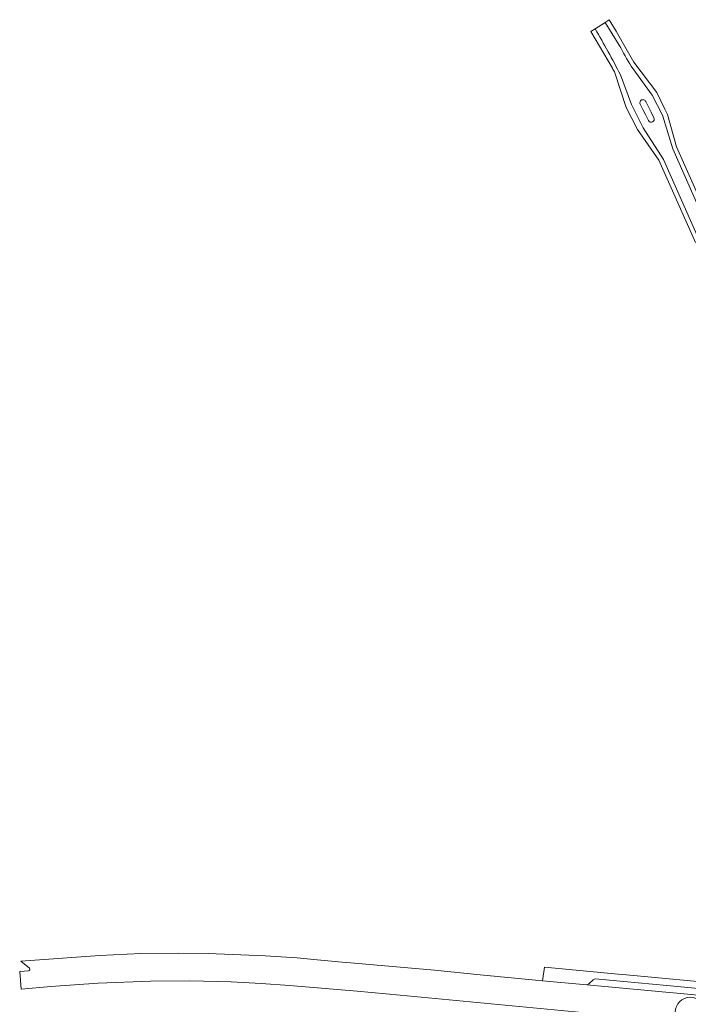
# Model space of a CAD drawing. Header units: metres. Extents: x 197700 to 204338, y 317132 to 325229.
# Tile 68 of 256: x 198625 to 198841, y 319915 to 320233. Entities that reach past the tile are written whole.
import ezdxf

# ---------------------------------------------------------------- set-up
doc = ezdxf.new("R2010")
doc.units = ezdxf.units.M
for name, color, linetype, lineweight in [('B-WE-VH-VERHARDING_ASFALT-GV', 252, 'Continuous', 18), ('B-WE-VH-VERHARDING_BETONSTRAATSTEEN-GV', 252, 'Continuous', 18), ('B-WE-VH-VERHARDING_TEGEL-GV', 252, 'Continuous', 18)]:
    doc.layers.add(name, color=color, linetype=linetype, lineweight=lineweight)

msp = doc.modelspace()

# ---------------------------------------------------------------- linework, layer by layer
at = {"layer": 'B-WE-VH-VERHARDING_ASFALT-GV'}
for points in [[(198818.728, 320225.062), (198814.152, 320232.465), (198810.905, 320230.351)], [(198845.333, 320174.069), (198837.205, 320192.144), (198834.376, 320202.703), (198833.525, 320204.421), (198832.183, 320207.128), (198830.864, 320209.791), (198823.42, 320219.547), (198820.111, 320225.432), (198817.729, 320229.631), (198815.483, 320233.331), (198814.152, 320232.465), (198818.728, 320225.062)], [(198810.905, 320230.351), (198809.539, 320229.462), (198816.486, 320217.653), (198816.576, 320217.502), (198816.664, 320217.35), (198817.138, 320216.471), (198821.006, 320204.963), (198824.641, 320197.815), (198831.54, 320187.909), (198843.359, 320161.229)], [(198875.478, 320102.378), (198836.042, 320191.551), (198832.732, 320202.489), (198829.425, 320208.957), (198822.615, 320218.248)], [(198822.615, 320218.248), (198829.425, 320208.957), (198832.732, 320202.489), (198836.042, 320191.551), (198875.478, 320102.378)], [(198819.118, 320215.484), (198822.7, 320205.837), (198826.44, 320198.382), (198833.097, 320188.136), (198871.435, 320101.373)], [(198871.435, 320101.373), (198833.097, 320188.136), (198826.44, 320198.382), (198822.7, 320205.837), (198819.118, 320215.484)], [(198828.165, 320200.691), (198827.287, 320202.466), (198826.404, 320204.251), (198825.509, 320206.037)], [(198827.294, 320206.902), (198828.182, 320205.135), (198829.059, 320203.39), (198829.954, 320201.607)], [(198889.396, 319915.073), (198871.34, 319915.541), (198861.737, 319916.078), (198808.232, 319921.075), (198793.93, 319922.388), (198773.677, 319924.266), (198758.874, 319925.751), (198730.576, 319928.283), (198729.027, 319928.342), (198720.999, 319929.089), (198714.52, 319929.743), (198704.168, 319930.432), (198685.662, 319931.202), (198676.058, 319931.289), (198663.853, 319931.135), (198650.646, 319930.583), (198625.086, 319928.759), (198627.799, 319926.427)], [(198627.492, 319925.557), (198624.666, 319925.403), (198625.143, 319919.66), (198634.743, 319920.48), (198650.104, 319921.539), (198666.964, 319922.188), (198679.72, 319922.313), (198693.122, 319921.982), (198702.874, 319921.474), (198712.023, 319920.869), (198733.921, 319919.037), (198747.82, 319917.668), (198818.011, 319911.024), (198820.282, 319910.589), (198821.286, 319910.469), (198831.754, 319909.749), (198837.867, 319909.236)]]:
    msp.add_lwpolyline(points, dxfattribs=at)
for points in [[(198810.905, 320230.351, -0.0155312), (198819.118, 320215.484)], [(198819.118, 320215.484, 0.0155312), (198810.905, 320230.351)], [(198822.615, 320218.248, -0.0148468), (198818.728, 320225.062)], [(198818.728, 320225.062, 0.0148468), (198822.615, 320218.248)], [(198825.509, 320206.037, -1.0117125), (198827.294, 320206.902)], [(198829.954, 320201.607, -0.9846413), (198828.165, 320200.691)], [(198627.799, 319926.427, -0.6633598), (198627.492, 319925.557)], [(198836.861, 319912.186, -1), (198846.521, 319912.186)]]:
    msp.add_lwpolyline(points, format="xyb", dxfattribs=at)
at = {"layer": 'B-WE-VH-VERHARDING_BETONSTRAATSTEEN-GV'}
msp.add_lwpolyline([(198808.232, 319921.075), (198861.737, 319916.078), (198871.34, 319915.541), (198889.396, 319915.073), (198888.947, 319915.175), (198888.597, 319915.426), (198886.852, 319917.234), (198886.553, 319917.335), (198870.897, 319917.744), (198866.646, 319917.961), (198859.194, 319918.489), (198834.142, 319920.886), (198810.939, 319922.974), (198810.288, 319922.627), (198808.832, 319921.331)], close=True, dxfattribs=at)
at = {"layer": 'B-WE-VH-VERHARDING_TEGEL-GV'}
msp.add_lwpolyline([(198872.905, 319919.889), (198861.003, 319920.634), (198848.251, 319921.732), (198846.151, 319921.84), (198843, 319922.203), (198819.928, 319924.425), (198818.347, 319924.547), (198794.545, 319926.789), (198793.93, 319922.388), (198808.232, 319921.075), (198808.832, 319921.331), (198810.288, 319922.627), (198810.939, 319922.974), (198834.142, 319920.886), (198859.194, 319918.489), (198866.646, 319917.961), (198870.897, 319917.744), (198886.553, 319917.335), (198886.852, 319917.234), (198888.597, 319915.426), (198888.947, 319915.175), (198889.396, 319915.073), (198902.949, 319914.814), (198908.812, 319914.877)], dxfattribs=at)

doc.saveas('drawing.dxf')
